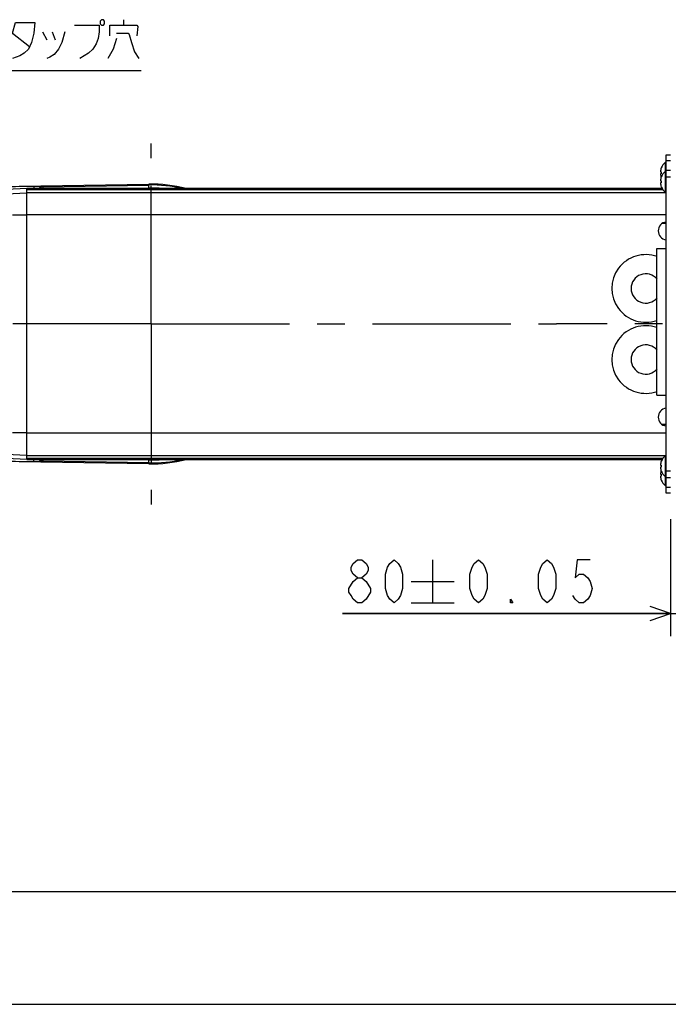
# Model space of a CAD drawing. Extents: x 0 to 594, y 0 to 420.
# Tile 20 of 64: x 291 to 349, y 0 to 87. Entities that reach past the tile are written whole.
import ezdxf

# ---------------------------------------------------------------- set-up
doc = ezdxf.new("R2010")
doc.units = 0
doc.header["$LTSCALE"] = 32.67
doc.linetypes.add('CENTER', pattern=[0.6, 0.375, -0.075, 0.075, -0.075])
doc.layers.get('0').update_dxf_attribs({"linetype": 'CONTINUOUS'})
for name, color, linetype in [('DEFAULT_1', 7, 'CENTER'), ('DRA_ITEM', 7, 'CONTINUOUS'), ('PARAM_DIM', 7, 'CONTINUOUS')]:
    doc.layers.add(name, color=color, linetype=linetype)
doc.styles.get("Standard").update_dxf_attribs({"font": 'txt', "width": 0.8})
doc.dimstyles.new('DIMSTYLE_10', dxfattribs={"dimtxt": 3.8, "dimasz": 1.8, "dimexe": 0.18, "dimexo": 0.0625, "dimgap": 0.09, "dimtad": 1, "dimdec": 3, "dimlfac": 5, "dimtxsty": 'STANDARD', "dimblk": 'OPEN', "dimblk1": 'OPEN', "dimblk2": 'OPEN', "dimcen": 0.09, "dimazin": 3, "dimtol": 1, "dimtp": 0.05, "dimtm": 0.05, "dimtfac": 1, "dimtdec": 3, "dimtofl": 0, "dimtmove": 0, "dimatfit": 3, "dimtolj": 1})

# ---------------------------------------------------------------- blocks, each defined once
blk = doc.blocks.new('_OPEN')
at = {"color": 0, "linetype": 'BYBLOCK'}
for p, q in [((0, 0), (-1, 0.342)), ((-1, -0.342), (0, 0)), ((-1, 0), (0, 0))]:
    blk.add_line(p, q, dxfattribs=at)
blk = doc.blocks.new('*D45')
at = {"layer": 'PARAM_DIM', "color": 2, "linetype": 'CONTINUOUS'}
for p, q in [((348.748, 42.988), (348.748, 32.633)), ((364.748, 42.988), (364.748, 32.633)), ((348.748, 34.633), (319.704, 34.633)), ((319.704, 34.633), (356.748, 34.633)), ((368.748, 34.633), (356.748, 34.633)), ((364.748, 34.633), (368.748, 34.633))]:
    blk.add_line(p, q, dxfattribs=at)
at = {"layer": 'PARAM_DIM', "color": 2, "linetype": 'CONTINUOUS', "xscale": 1.8, "yscale": 1.8, "zscale": 1.8}
blk.add_blockref('_OPEN', (348.748, 34.633), dxfattribs=at)
at = {"layer": 'PARAM_DIM', "color": 2, "linetype": 'CONTINUOUS', "xscale": 1.8, "yscale": 1.8, "zscale": 1.8, "rotation": 180}
blk.add_blockref('_OPEN', (364.748, 34.633), dxfattribs=at)

msp = doc.modelspace()

# ---------------------------------------------------------------- linework, layer by layer
at = {"color": 7, "linetype": 'CONTINUOUS'}
for p, q in [((348.3475, 45.28785), (348.3475, 75.28785)), ((348.3475, 75.28785), (348.7475, 75.28785)), ((348.28981, 71.94785), (348.28981, 74.62785)), ((348.3475, 74.62785), (348.28981, 74.62785)), ((347.85358, 73.77385), (347.92904, 73.77385)), ((347.92904, 73.60185), (347.85358, 73.60185)), ((347.92579, 74.11785), (347.92904, 74.11785)), ((347.92579, 73.31785), (347.92904, 73.31785)), ((348.3475, 73.82785), (348.28981, 73.82785)), ((348.7475, 73.88785), (348.3475, 73.88785)), ((242.55754, 71.68372), (302.54088, 72.68358)), ((347.85358, 72.97385), (347.92904, 72.97385)), ((347.92904, 72.80185), (347.85358, 72.80185)), ((347.92904, 72.45785), (347.92579, 72.45785)), ((291.7475, 72.28785), (289.95955, 72.19415)), ((291.7475, 72.28431), (291.7475, 72.28776)), ((291.7475, 72.28776), (348.00715, 72.28776)), ((291.7475, 72.26016), (291.7475, 72.28262)), ((348.01075, 72.28195), (291.7475, 72.28195)), ((348.02425, 72.26016), (291.7475, 72.26016)), ((291.7475, 72.23737), (291.7475, 72.26009)), ((291.7475, 48.29308), (291.7475, 72.22719)), ((348.04771, 72.2223), (291.7475, 72.2223)), ((348.08332, 72.16832), (291.7475, 72.16832)), ((348.3475, 71.94785), (348.28981, 71.94785)), ((347.5475, 53.98785), (347.5475, 66.98785)), ((347.5475, 66.98785), (348.3475, 66.98785)), ((347.5475, 61.7691), (347.5275, 61.7691)), ((347.5275, 61.18577), (347.5275, 61.7691)), ((347.5475, 61.63785), (347.5275, 61.63785)), ((347.5475, 61.27327), (347.5275, 61.27327)), ((347.5475, 61.18577), (347.5275, 61.18577)), ((347.5475, 61.0691), (347.5275, 61.0691)), ((347.5275, 60.5441), (347.5275, 61.0691)), ((347.5475, 60.5441), (347.5275, 60.5441)), ((347.5475, 60.42744), (347.5275, 60.42744)), ((347.5275, 59.88785), (347.5275, 60.42744)), ((347.5475, 60.41285), (347.5275, 60.41285)), ((347.5475, 60.3691), (347.5275, 60.3691)), ((347.5475, 60.31077), (347.5275, 60.31077)), ((347.5475, 60.23785), (347.5275, 60.23785)), ((347.5475, 59.97535), (347.5275, 59.97535)), ((347.5475, 59.88785), (347.5275, 59.88785)), ((347.5475, 59.77119), (347.5275, 59.77119)), ((347.5275, 59.18785), (347.5275, 59.77119)), ((347.5475, 59.7566), (347.5275, 59.7566)), ((347.5475, 59.72744), (347.5275, 59.72744)), ((347.5475, 59.6691), (347.5275, 59.6691)), ((347.5475, 59.61077), (347.5275, 59.61077)), ((347.5475, 59.53785), (347.5275, 59.53785)), ((347.5475, 59.42119), (347.5275, 59.42119)), ((347.5475, 59.34827), (347.5275, 59.34827)), ((347.5475, 59.28994), (347.5275, 59.28994)), ((347.5475, 59.2316), (347.5275, 59.2316)), ((347.5475, 59.20244), (347.5275, 59.20244)), ((347.5475, 59.18785), (347.5275, 59.18785)), ((347.5475, 53.98785), (348.3475, 53.98785)), ((302.54088, 47.89213), (242.55754, 48.89199)), ((291.7475, 48.28785), (289.95955, 48.38156)), ((291.7475, 48.40877), (348.08444, 48.40877)), ((291.7475, 48.35443), (348.04834, 48.35443)), ((291.7475, 48.31621), (348.02466, 48.31621)), ((291.7475, 48.29406), (348.01094, 48.29406)), ((348.00717, 48.28799), (291.7475, 48.28799)), ((347.92579, 48.11785), (347.92904, 48.11785)), ((348.3475, 48.62785), (348.28981, 48.62785)), ((348.28981, 45.94785), (348.28981, 48.62785)), ((347.85358, 47.77385), (347.92904, 47.77385)), ((347.92904, 47.60185), (347.85358, 47.60185)), ((347.92904, 47.25785), (347.92579, 47.25785)), ((347.85358, 46.97385), (347.92904, 46.97385)), ((347.92904, 46.80185), (347.85358, 46.80185)), ((347.92904, 46.45785), (347.92579, 46.45785)), ((348.3475, 46.74785), (348.28981, 46.74785)), ((348.3475, 46.68785), (348.7475, 46.68785)), ((348.3475, 45.94785), (348.28981, 45.94785)), ((348.7475, 45.28785), (348.3475, 45.28785)), ((10, 10), (584, 10)), ((12.37736, 0), (584.30102, 0))]:
    msp.add_line(p, q, dxfattribs=at)
at = {"color": 9, "linetype": 'CONTINUOUS'}
for p, q in [((348.3475, 74.76285), (348.7475, 74.76285)), ((285.12043, 72.37114), (292.36126, 72.49183)), ((292.36126, 72.49183), (292.36466, 72.28785)), ((293.16016, 72.46541), (293.17671, 72.44914)), ((293.17671, 72.44914), (302.54218, 72.60526)), ((302.54747, 72.28785), (302.54088, 72.68358)), ((348.7475, 73.28785), (348.3475, 73.28785)), ((289.91944, 71.81666), (291.7475, 71.91157)), ((291.7475, 72.27799), (348.0132, 72.27799)), ((348.02429, 72.26009), (291.7475, 72.26009)), ((291.7475, 72.25212), (348.02923, 72.25212)), ((348.04781, 72.22214), (291.7475, 72.22214)), ((291.7475, 72.21012), (348.05525, 72.21012)), ((348.08356, 72.16802), (291.7475, 72.16802)), ((291.7475, 71.94201), (348.3475, 71.94201)), ((299.97442, 72.28785), (302.54676, 72.33073)), ((291.7475, 69.93038), (290.47973, 69.93029)), ((348.3475, 69.9593), (291.7475, 69.9593)), ((348.3475, 69.19391), (348.00228, 69.19391)), ((291.7475, 50.64532), (290.47974, 50.64532)), ((348.3475, 50.61877), (291.7475, 50.61877)), ((348.3475, 51.37969), (348.00572, 51.37969)), ((292.36126, 48.08387), (285.12043, 48.20457)), ((289.91944, 48.75904), (291.7475, 48.66414)), ((291.7475, 48.63618), (348.3475, 48.63618)), ((291.7475, 48.40907), (348.08469, 48.40907)), ((348.05594, 48.3667), (291.7475, 48.3667)), ((291.7475, 48.3546), (348.04844, 48.3546)), ((348.0297, 48.32435), (291.7475, 48.32435)), ((291.7475, 48.31628), (348.0247, 48.31628)), ((348.01345, 48.29812), (291.7475, 48.29812)), ((292.36126, 48.08387), (292.36466, 48.28785)), ((293.17671, 48.12656), (293.16016, 48.11029)), ((302.54218, 47.97045), (293.17671, 48.12656)), ((302.54676, 48.24497), (299.97442, 48.28785)), ((302.54088, 47.89213), (302.54747, 48.28785)), ((348.3475, 47.28785), (348.7475, 47.28785)), ((348.7475, 45.81285), (348.3475, 45.81285))]:
    msp.add_line(p, q, dxfattribs=at)
at = {"color": 7, "linetype": 'CONTINUOUS'}
for centre, radius, start, end in [((349.0675, 73.68785), 1.22, 129.6019271, 159.3143814), ((349.0675, 73.68785), 1.21697, 159.3083818, 175.9476672), ((349.0675, 73.68785), 1.21697, 184.0523328, 199.160819), ((349.0675, 72.88785), 1.21697, 159.3083818, 175.9476672), ((349.0675, 73.68785), 1.14171, 175.6800659, 184.3199341), ((349.0675, 72.88785), 1.22, 129.6019271, 159.3143814), ((302.7475, 60.28785), 12.39745, 75.4863565, 90.9549739), ((349.0675, 72.88785), 1.21697, 184.0523328, 200.6916182), ((349.0675, 72.88785), 1.14171, 175.6800659, 184.3199341), ((349.0675, 72.88785), 1.22, 200.6856186, 230.3980729), ((348.45808, 68.53785), 0.8, 97.9553531, 262.0446469), ((346.55065, 63.4362), 3, 70.4650244, 289.1277357), ((346.55065, 63.4362), 1.3, 39.7000676, 320.2999324), ((346.55065, 57.1395), 3, 70.9947012, 289.5349756), ((346.55065, 57.1395), 1.3, 39.7000676, 320.2999324), ((348.45808, 52.03785), 0.8, 97.9553531, 262.0446469), ((302.7475, 60.28785), 12.39745, 269.0450261, 284.5082229), ((349.0675, 47.68785), 1.21697, 159.3083818, 175.9476672), ((349.0675, 47.68785), 1.22, 129.6019271, 159.3143814), ((349.0675, 47.68785), 1.21697, 184.0523328, 200.6916182), ((349.0675, 46.88785), 1.21697, 160.8389044, 175.9476672), ((349.0675, 47.68785), 1.14171, 175.6800659, 184.3199341), ((349.0675, 47.68785), 1.22, 200.6856186, 230.3980729), ((349.0675, 46.88785), 1.21697, 184.0523328, 200.6916182), ((349.0675, 46.88785), 1.14171, 175.6800659, 184.3199341), ((349.0675, 46.88785), 1.22, 200.6856186, 230.3980729)]:
    msp.add_arc(centre, radius, start, end, dxfattribs=at)
at = {"color": 9, "linetype": 'CONTINUOUS'}
for radius, start, end in [(12.31911, 76.9365182, 90.9549739), (12.04455, 85.1509269, 90.9549739), (12.31911, 269.0450261, 283.0610806), (12.04455, 269.0450261, 274.8539948)]:
    msp.add_arc((302.7475, 60.28785), radius, start, end, dxfattribs=at)
for points, knots in [([(292.36126, 72.49183), (292.40085, 72.49249), (292.47973, 72.4935), (292.59656, 72.49407), (292.70891, 72.49364), (292.81339, 72.49223), (292.90703, 72.48986), (292.9881, 72.4867), (293.0546, 72.48256), (293.10596, 72.47835), (293.13851, 72.47265), (293.15627, 72.46925), (293.16016, 72.46541)], [0, 0, 0, 0, 0.14831225, 0.29544099, 0.43755661, 0.56913719, 0.68672525, 0.78847282, 0.87270628, 0.937041, 0.97951331, 1, 1, 1, 1]), ([(293.16016, 72.46541), (293.13438, 72.46491), (293.08276, 72.45888), (293.00861, 72.43512), (292.94036, 72.39752), (292.88137, 72.34813), (292.84918, 72.30865), (292.83532, 72.28801)], [0, 0, 0, 0, 0.20140916, 0.40291426, 0.6044925, 0.80611024, 1, 1, 1, 1]), ([(293.17671, 72.44914), (293.15092, 72.44864), (293.0993, 72.44262), (293.02515, 72.41885), (292.9569, 72.38125), (292.90329, 72.33637), (292.87471, 72.30312), (292.86398, 72.28881)], [0, 0, 0, 0, 0.21300208, 0.42610554, 0.63928624, 0.85250856, 1, 1, 1, 1]), ([(293.17671, 72.44914), (293.17807, 72.44521), (293.17863, 72.43184), (293.18093, 72.40532), (293.18247, 72.36469), (293.18401, 72.32404), (293.18486, 72.29699), (293.18513, 72.28785)], [0, 0, 0, 0, 0.07719778, 0.24430795, 0.49742056, 0.83030073, 1, 1, 1, 1]), ([(293.16016, 48.11029), (293.15627, 48.10646), (293.13851, 48.10305), (293.10596, 48.09736), (293.0546, 48.09315), (292.9881, 48.08901), (292.90703, 48.08585), (292.81339, 48.08348), (292.70891, 48.08207), (292.59656, 48.08164), (292.47973, 48.0822), (292.40085, 48.08321), (292.36126, 48.08387)], [0, 0, 0, 0, 0.02048667, 0.06295899, 0.1272937, 0.21152715, 0.31327473, 0.43086279, 0.56244337, 0.70455899, 0.85168774, 1, 1, 1, 1]), ([(293.16016, 48.11029), (293.13438, 48.11079), (293.08275, 48.11682), (293.00861, 48.14059), (292.94036, 48.17819), (292.88137, 48.22757), (292.84918, 48.26705), (292.83532, 48.2877)], [0, 0, 0, 0, 0.2014098, 0.40291535, 0.60449383, 0.80611161, 1, 1, 1, 1]), ([(293.17671, 48.12656), (293.15092, 48.12706), (293.0993, 48.13309), (293.02515, 48.15685), (292.9569, 48.19445), (292.90329, 48.23934), (292.87471, 48.27258), (292.86398, 48.28689)], [0, 0, 0, 0, 0.21300164, 0.42610475, 0.6392852, 0.85250743, 1, 1, 1, 1]), ([(293.18513, 48.28785), (293.18486, 48.27871), (293.18401, 48.25166), (293.18247, 48.21102), (293.18093, 48.17039), (293.17863, 48.14387), (293.17807, 48.13049), (293.17671, 48.12656)], [0, 0, 0, 0, 0.16969927, 0.50257944, 0.75569205, 0.92280222, 1, 1, 1, 1])]:
    msp.add_open_spline(points, degree=3, knots=knots, dxfattribs=at)
at = {"layer": 'DEFAULT_1', "color": 7, "linetype": 'CENTER'}
for p, q in [((302.7475, 60.28785), (302.7475, 76.28785)), ((302.7475, 60.28785), (286.7475, 60.28785)), ((302.7475, 60.28785), (302.7475, 44.28785)), ((302.7475, 60.28785), (338.63937, 60.28785)), ((362.7475, 60.28785), (338.63937, 60.28785))]:
    msp.add_line(p, q, dxfattribs=at)
at = {"layer": 'DRA_ITEM', "color": 2, "linetype": 'CONTINUOUS'}
for p, q in [((300.34705, 86.77964), (300.34705, 87.25464)), ((290.46703, 86.06714), (291.98704, 84.87964)), ((293.12704, 86.18589), (293.50704, 85.47339)), ((293.98203, 86.18589), (294.26703, 85.47339)), ((277.54704, 82.74214), (301.86704, 82.74214))]:
    msp.add_line(p, q, dxfattribs=at)
for points in [[(298.35204, 87.25464), (298.25705, 87.13589), (298.25705, 86.89839), (298.35204, 86.77964), (298.54205, 86.77964), (298.63703, 86.89839), (298.63703, 87.13589), (298.54205, 87.25464), (298.35204, 87.25464)], [(289.89703, 85.47339), (290.46703, 86.06714), (290.75203, 87.01714), (292.46205, 87.01714), (292.36704, 86.06714), (292.17705, 85.23589), (291.89205, 84.64214), (291.51204, 84.28589), (291.13204, 84.04839), (290.46703, 83.81089)], [(295.97705, 86.77964), (298.16204, 86.77964), (298.16204, 86.18589), (298.06704, 85.59214), (297.87704, 85.11714), (297.59204, 84.64214), (297.21204, 84.28589), (296.45204, 83.81089)], [(299.11205, 85.82964), (299.11205, 86.77964), (301.48705, 86.77964), (301.58204, 86.66089), (301.48705, 85.82964)], [(295.12203, 86.18589), (294.83703, 85.23589), (294.55203, 84.64214), (294.17205, 84.16714), (293.79204, 83.92965), (293.50704, 83.81089)], [(299.68205, 85.59214), (299.39705, 84.64214), (298.92203, 83.81089)], [(299.68205, 86.06714), (300.72704, 86.06714), (300.82204, 85.94839), (301.01204, 85.23589), (301.29704, 84.40464), (301.67704, 83.81089)]]:
    msp.add_lwpolyline(points, dxfattribs=at)
at = {"layer": 'PARAM_DIM', "color": 2, "linetype": 'CONTINUOUS'}
for p, q in [((327.68425, 39.38273), (327.68425, 35.58273)), ((322.17427, 36.8494), (322.17427, 36.53273)), ((325.78424, 37.48273), (329.58426, 37.48273)), ((325.78424, 35.58273), (329.58426, 35.58273))]:
    msp.add_line(p, q, dxfattribs=at)
for points in [[(321.03427, 37.79939), (320.65424, 38.11606), (320.46427, 38.43273), (320.46427, 38.7494), (320.65424, 39.06606), (321.03427, 39.38273), (321.41426, 39.38273), (321.79424, 39.06606), (321.98425, 38.7494), (321.98425, 38.43273), (321.79424, 38.11606), (321.41426, 37.79939)], [(324.26425, 35.58273), (323.88426, 35.89939), (323.69425, 36.21606), (323.50424, 36.8494), (323.50424, 38.11606), (323.69425, 38.7494), (323.88426, 39.06606), (324.26425, 39.38273), (324.64424, 39.06606), (324.83425, 38.7494), (325.02426, 38.11606), (325.02426, 36.8494), (324.83425, 36.21606), (324.64424, 35.89939), (324.26425, 35.58273)], [(331.73758, 35.58273), (331.35759, 35.89939), (331.16758, 36.21606), (330.97757, 36.8494), (330.97757, 38.11606), (331.16758, 38.7494), (331.35759, 39.06606), (331.73758, 39.38273), (332.1176, 39.06606), (332.30758, 38.7494), (332.49759, 38.11606), (332.49759, 36.8494), (332.30758, 36.21606), (332.1176, 35.89939), (331.73758, 35.58273)], [(337.8176, 35.58273), (337.43757, 35.89939), (337.2476, 36.21606), (337.05758, 36.8494), (337.05758, 38.11606), (337.2476, 38.7494), (337.43757, 39.06606), (337.8176, 39.38273), (338.19758, 39.06606), (338.3876, 38.7494), (338.57757, 38.11606), (338.57757, 36.8494), (338.3876, 36.21606), (338.19758, 35.89939), (337.8176, 35.58273)], [(341.61758, 39.38273), (340.47758, 39.38273), (340.28757, 37.79939), (340.66759, 38.11606), (341.04758, 38.11606), (341.4276, 37.79939), (341.61758, 37.48273), (341.80759, 36.8494), (341.61758, 36.21606), (341.4276, 35.89939), (341.04758, 35.58273), (340.66759, 35.58273), (340.28757, 35.89939), (340.09759, 36.21606)], [(320.65424, 37.48273), (321.03427, 37.79939), (321.41426, 37.79939), (321.79424, 37.48273), (322.17427, 36.8494)], [(321.03427, 35.58273), (320.65424, 35.89939), (320.46427, 36.21606), (320.27426, 36.53273), (320.27426, 36.8494), (320.65424, 37.48273)], [(322.17427, 36.53273), (321.79424, 35.89939), (321.41426, 35.58273), (321.03427, 35.58273)], [(334.77759, 35.58273), (334.58758, 35.58273), (334.58758, 35.89939), (334.77759, 35.58273)]]:
    msp.add_lwpolyline(points, dxfattribs=at)

# ---------------------------------------------------------------- dimensions: what is measured, and where the dimension line sits
dim = msp.add_linear_dim(base=(364.7475, 34.63273), p1=(348.7475, 42.98785), p2=(364.7475, 42.98785), dimstyle='DIMSTYLE_10', dxfattribs=at)
dim.commit()
dim.dimension.update_dxf_attribs({"geometry": '*D45', "text_midpoint": (319.70425, 35.58273), "dimtype": 160})

doc.saveas('drawing.dxf')
